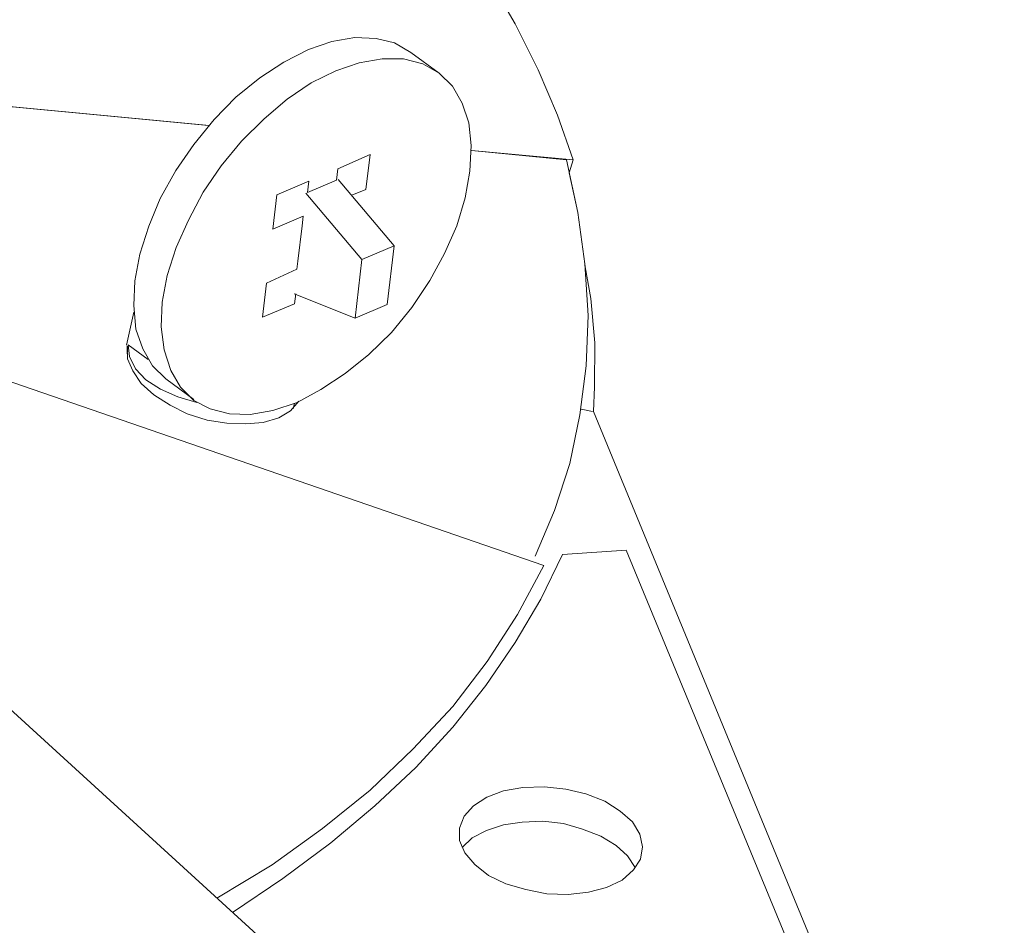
# Model space of a CAD drawing. Header units: millimetres. Extents: x -178 to 174, y -133 to 130.
# Tile 29 of 38: x 103 to 127, y -71 to -49. Entities that reach past the tile are written whole.
import ezdxf

# ---------------------------------------------------------------- set-up
doc = ezdxf.new("R2010")
doc.units = ezdxf.units.MM
doc.header["$MEASUREMENT"] = 0
doc.layers.add('Layer 1', color=7, linetype='Continuous')

msp = doc.modelspace()

# ---------------------------------------------------------------- linework, layer by layer
at = {"layer": 'Layer 1', "lineweight": 9}
msp.add_open_spline([(111.2219, -44.9305), (111.2219, -44.9305), (111.9044, -44.8496), (111.9044, -44.8496), (111.9044, -44.8496), (111.9044, -44.8496), (112.8092, -45.9266), (112.8092, -45.9266), (112.8092, -45.9266), (112.8092, -45.9266), (113.6138, -47.0118), (113.6138, -47.0118), (113.6138, -47.0118), (113.6138, -47.0118), (114.338, -48.1074), (114.338, -48.1074), (114.338, -48.1074), (114.338, -48.1074), (114.9817, -49.2134), (114.9817, -49.2134), (114.9817, -49.2134), (114.9817, -49.2134), (115.5276, -50.3079), (115.5276, -50.3079), (115.5276, -50.3079), (115.5276, -50.3079), (115.9952, -51.3933), (115.9952, -51.3933), (115.9952, -51.3933), (115.9952, -51.3933), (116.3652, -52.4673), (116.3652, -52.4673), (116.3652, -52.4673), (116.3652, -52.4673), (116.2714, -52.7735), (116.2714, -52.7735), (116.2714, -52.7735), (116.2714, -52.7735), (116.4753, -53.7289), (116.4753, -53.7289), (116.4753, -53.7289), (116.4753, -53.7289), (116.6486, -54.9582), (116.6486, -54.9582), (116.6486, -54.9582), (116.6486, -54.9582), (116.6526, -55.0253), (116.6526, -55.0253), (116.6526, -55.0253), (116.6526, -55.0253), (116.7895, -55.7874), (116.7895, -55.7874), (116.7895, -55.7874), (116.7895, -55.7874), (116.8834, -56.8489), (116.8834, -56.8489), (116.8834, -56.8489), (116.8834, -56.8489), (116.8795, -57.8989), (116.8795, -57.8989), (116.8795, -57.8989), (116.8795, -57.8989), (116.85, -58.4901), (116.85, -58.4901), (116.85, -58.4901), (116.85, -58.4901), (126.6847, -82.3554), (126.6847, -82.3554), (126.6847, -82.3554), (126.6847, -82.3554), (126.5886, -83.1767), (126.5886, -83.1767), (126.5886, -83.1767), (126.5886, -83.1767), (125.5445, -83.6248), (125.5445, -83.6248), (125.5445, -83.6248), (125.5445, -83.6248), (125.3012, -85.7082), (125.3012, -85.7082), (125.3012, -85.7082), (125.3012, -85.7082), (126.0741, -87.5762), (126.0741, -87.5762), (126.0741, -87.5762), (126.0741, -87.5762), (125.978, -88.3975), (125.978, -88.3975), (125.978, -88.3975), (125.978, -88.3975), (122.7016, -89.8034), (122.7016, -89.8034), (122.7016, -89.8034), (122.7016, -89.8034), (122.6931, -89.8764), (122.6931, -89.8764), (122.6931, -89.8764), (122.6931, -89.8764), (121.9216, -90.2025), (121.9216, -90.2025), (121.9216, -90.2025), (121.9216, -90.2025), (112.9394, -83.4322), (112.9394, -83.4322), (112.9394, -83.4322), (112.9394, -83.4322), (111.6574, -83.4322), (111.6574, -83.4322), (111.6574, -83.4322), (111.6574, -83.4322), (112.0906, -83.7603), (112.0906, -83.7603), (112.0906, -83.7603), (112.0906, -83.7603), (113.4525, -83.9791), (113.4525, -83.9791), (113.4525, -83.9791), (113.4525, -83.9791), (116.1843, -86.0429), (116.1843, -86.0429), (116.1843, -86.0429), (116.1843, -86.0429), (116.0882, -86.8641), (116.0882, -86.8641), (116.0882, -86.8641), (116.0882, -86.8641), (115.9899, -87.7049), (115.9899, -87.7049), (115.9899, -87.7049), (115.9899, -87.7049), (115.2809, -88.0045), (115.2809, -88.0045), (115.2809, -88.0045), (115.2809, -88.0045), (114.8585, -91.6161), (114.8585, -91.6161), (114.8585, -91.6161), (114.8585, -91.6161), (115.5317, -92.1309), (115.5317, -92.1309), (115.5317, -92.1309), (115.5317, -92.1309), (115.4356, -92.9522), (115.4356, -92.9522), (115.4356, -92.9522), (115.4356, -92.9522), (114.6641, -93.2782), (114.6641, -93.2782), (114.6641, -93.2782), (114.6641, -93.2782), (114.6077, -93.2518), (114.6077, -93.2518), (114.6077, -93.2518), (114.6077, -93.2518), (111.5412, -94.5581), (111.5412, -94.5581), (111.5412, -94.5581), (111.5412, -94.5581), (81.5217, -85.3625), (81.5217, -85.3625), (81.5217, -85.3625), (81.5217, -85.3625), (80.2069, -85.3829), (80.2069, -85.3829), (80.2069, -85.3829), (80.2069, -85.3829), (78.8244, -85.3401), (78.8244, -85.3401), (78.8244, -85.3401), (78.8244, -85.3401), (77.4158, -85.3226), (77.4158, -85.3226), (77.4158, -85.3226), (77.4158, -85.3226), (77.7822, -85.597), (77.7822, -85.597), (77.7822, -85.597), (77.7822, -85.597), (77.1724, -86.4154), (77.1724, -86.4154), (77.1724, -86.4154), (77.1724, -86.4154), (76.8088, -86.135), (76.8088, -86.135), (76.8088, -86.135), (76.8088, -86.135), (76.1055, -87.0637), (76.1055, -87.0637), (76.1055, -87.0637), (76.1055, -87.0637), (75.2271, -87.4565), (75.2271, -87.4565), (75.2271, -87.4565), (75.2271, -87.4565), (75.2249, -87.476), (75.2249, -87.476), (75.2249, -87.476), (75.2249, -87.476), (74.4533, -87.802), (74.4533, -87.802), (74.4533, -87.802), (74.4533, -87.802), (74.432, -87.7941), (74.432, -87.7941), (74.432, -87.7941), (74.432, -87.7941), (73.5599, -88.1534), (73.5599, -88.1534), (73.5599, -88.1534), (73.5599, -88.1534), (73.0866, -87.8089), (73.0866, -87.8089), (73.0866, -87.8089), (73.0866, -87.8089), (70.5384, -87.0094), (70.5384, -87.0094), (70.5384, -87.0094), (70.5384, -87.0094), (70.1239, -87.1965), (70.1239, -87.1965), (70.1239, -87.1965), (70.1239, -87.1965), (69.5616, -87.4281), (69.5616, -87.4281), (69.5616, -87.4281), (69.5616, -87.4281), (68.2066, -87.1507), (68.2066, -87.1507), (68.2066, -87.1507), (68.2066, -87.1507), (67.8593, -86.8933), (67.8593, -86.8933), (67.8593, -86.8933), (67.8593, -86.8933), (67.6499, -87.1648), (67.6499, -87.1648), (67.6499, -87.1648), (67.6499, -87.1648), (65.4267, -85.4975), (65.4267, -85.4975), (65.4267, -85.4975), (65.4267, -85.4975), (57.8484, -79.8035), (57.8484, -79.8035), (57.8484, -79.8035), (57.8484, -79.8035), (56.1847, -79.1045), (56.1847, -79.1045), (56.1847, -79.1045), (56.1847, -79.1045), (54.5107, -78.3339), (54.5107, -78.3339), (54.5107, -78.3339), (54.5107, -78.3339), (52.8977, -77.5506), (52.8977, -77.5506), (52.8977, -77.5506), (52.8977, -77.5506), (52.3146, -77.6211), (52.3146, -77.6211), (52.3146, -77.6211), (52.3146, -77.6211), (51.8774, -77.2925), (51.8774, -77.2925), (51.8774, -77.2925), (51.8774, -77.2925), (51.192, -76.7808), (51.192, -76.7808), (51.192, -76.7808), (51.192, -76.7808), (51.0168, -76.8549), (51.0168, -76.8549), (51.0168, -76.8549), (51.0168, -76.8549), (48.9779, -77.1714), (48.9779, -77.1714), (48.9779, -77.1714), (48.9779, -77.1714), (45.0792, -74.2378), (45.0792, -74.2378), (45.0792, -74.2378), (45.0792, -74.2378), (43.3242, -70.9404), (43.3242, -70.9404), (43.3242, -70.9404), (43.3242, -70.9404), (43.401, -70.2832), (43.401, -70.2832), (43.401, -70.2832), (43.401, -70.2832), (43.2529, -70.3146), (43.2529, -70.3146), (43.2529, -70.3146), (43.2529, -70.3146), (42.0935, -69.0918), (42.0935, -69.0918), (42.0935, -69.0918), (42.0935, -69.0918), (41.1461, -67.871), (41.1461, -67.871), (41.1461, -67.871), (41.1461, -67.871), (40.2988, -66.6422), (40.2988, -66.6422), (40.2988, -66.6422), (40.2988, -66.6422), (39.5516, -65.4051), (39.5516, -65.4051), (39.5516, -65.4051), (39.5516, -65.4051), (38.9216, -64.1818), (38.9216, -64.1818), (38.9216, -64.1818), (38.9216, -64.1818), (38.3929, -62.9513), (38.3929, -62.9513), (38.3929, -62.9513), (38.3929, -62.9513), (38.0321, -61.7991), (38.0321, -61.7991), (38.0321, -61.7991), (38.0321, -61.7991), (37.7703, -60.6379), (37.7703, -60.6379), (37.7703, -60.6379), (37.7703, -60.6379), (37.6073, -59.4891), (37.6073, -59.4891), (37.6073, -59.4891), (37.6073, -59.4891), (37.5203, -58.3689), (37.5203, -58.3689), (37.5203, -58.3689), (37.5203, -58.3689), (37.5411, -57.6068), (37.5411, -57.6068), (37.5411, -57.6068), (37.5411, -57.6068), (37.4749, -57.5708), (37.4749, -57.5708), (37.4749, -57.5708), (37.4749, -57.5708), (34.295, -54.4239), (34.295, -54.4239), (34.295, -54.4239), (34.295, -54.4239), (34.5061, -53.6359), (34.5061, -53.6359), (34.5061, -53.6359), (34.5061, -53.6359), (34.6104, -53.2521), (34.6104, -53.2521), (34.6104, -53.2521), (34.6104, -53.2521), (34.6745, -52.7042), (34.6745, -52.7042), (34.6745, -52.7042), (34.6745, -52.7042), (34.9166, -51.8215), (34.9166, -51.8215), (34.9166, -51.8215), (34.9166, -51.8215), (35.2173, -50.9441), (35.2173, -50.9441), (35.2173, -50.9441), (35.2173, -50.9441), (35.4424, -50.3758), (35.4424, -50.3758), (35.4424, -50.3758), (35.4424, -50.3758), (35.7528, -49.755), (35.7528, -49.755), (35.7528, -49.755), (35.7528, -49.755), (35.8635, -48.8115), (35.8635, -48.8115), (35.8635, -48.8115), (35.8635, -48.8115), (35.1891, -48.3046), (35.1891, -48.3046), (35.1891, -48.3046), (35.1891, -48.3046), (35.2376, -47.542), (35.2376, -47.542), (35.2376, -47.542), (35.2376, -47.542), (35.2398, -46.6852), (35.2398, -46.6852), (35.2398, -46.6852), (35.2398, -46.6852), (35.6012, -45.4589), (35.6012, -45.4589), (35.6012, -45.4589), (35.6012, -45.4589), (36.08, -44.2464), (36.08, -44.2464), (36.08, -44.2464), (36.08, -44.2464), (36.6566, -43.0453), (36.6566, -43.0453), (36.6566, -43.0453), (36.6566, -43.0453), (37.3527, -41.8383), (37.3527, -41.8383), (37.3527, -41.8383), (37.3527, -41.8383), (38.142, -40.6819), (38.142, -40.6819), (38.142, -40.6819), (38.142, -40.6819), (39.051, -39.5197), (39.051, -39.5197), (39.051, -39.5197), (39.051, -39.5197), (40.0532, -38.408), (40.0532, -38.408), (40.0532, -38.408), (40.0532, -38.408), (40.2098, -38.455), (40.2098, -38.455), (40.2098, -38.455), (40.2098, -38.455), (41.271, -37.5113), (41.271, -37.5113), (41.271, -37.5113), (41.271, -37.5113), (42.4313, -36.5763), (42.4313, -36.5763), (42.4313, -36.5763), (42.4313, -36.5763), (43.6872, -35.6722), (43.6872, -35.6722), (43.6872, -35.6722), (43.6872, -35.6722), (45.0167, -34.8164), (45.0167, -34.8164), (45.0167, -34.8164), (45.0167, -34.8164), (46.4417, -33.9916), (46.4417, -33.9916), (46.4417, -33.9916), (46.4417, -33.9916), (47.9427, -33.1955), (47.9427, -33.1955), (47.9427, -33.1955), (47.9427, -33.1955), (49.5002, -32.4259), (49.5002, -32.4259), (49.5002, -32.4259), (49.5002, -32.4259), (49.4996, -32.3773), (49.4996, -32.3773), (49.4996, -32.3773), (49.4996, -32.3773), (51.099, -31.7517), (51.099, -31.7517), (51.099, -31.7517), (51.099, -31.7517), (52.7525, -31.1721), (52.7525, -31.1721), (52.7525, -31.1721), (52.7525, -31.1721), (54.4601, -30.6384), (54.4601, -30.6384), (54.4601, -30.6384), (54.4601, -30.6384), (56.2217, -30.1507), (56.2217, -30.1507), (56.2217, -30.1507), (56.2217, -30.1507), (58.0375, -29.709), (58.0375, -29.709), (58.0375, -29.709), (58.0375, -29.709), (59.8901, -29.2914), (59.8901, -29.2914), (59.8901, -29.2914), (59.8901, -29.2914), (61.814, -28.9416), (61.814, -28.9416), (61.814, -28.9416), (61.814, -28.9416), (61.8486, -28.9808), (61.8486, -28.9808), (61.8486, -28.9808), (61.8486, -28.9808), (61.8518, -28.7875), (61.8518, -28.7875), (61.8518, -28.7875), (61.8518, -28.7875), (63.9817, -28.541), (63.9817, -28.541), (63.9817, -28.541), (63.9817, -28.541), (66.1611, -28.3797), (66.1611, -28.3797), (66.1611, -28.3797), (66.1611, -28.3797), (68.3577, -28.2402), (68.3577, -28.2402), (68.3577, -28.2402), (68.3577, -28.2402), (70.6038, -28.1858), (70.6038, -28.1858), (70.6038, -28.1858), (70.6038, -28.1858), (72.8431, -28.19), (72.8431, -28.19), (72.8431, -28.19), (72.8431, -28.19), (75.1169, -28.2379), (75.1169, -28.2379), (75.1169, -28.2379), (75.1169, -28.2379), (77.4035, -28.3468), (77.4035, -28.3468), (77.4035, -28.3468), (77.4035, -28.3468), (81.0082, -30.391), (81.0082, -30.391), (81.0082, -30.391), (81.0082, -30.391), (80.9771, -30.8263), (80.9771, -30.8263), (80.9771, -30.8263), (80.9771, -30.8263), (80.9786, -30.8263), (80.9786, -30.8263), (80.9786, -30.8263), (80.9786, -30.8263), (82.5556, -31.0702), (82.5556, -31.0702), (82.5556, -31.0702), (82.5556, -31.0702), (84.1498, -31.336), (84.1498, -31.336), (84.1498, -31.336), (84.1498, -31.336), (86.2214, -31.7567), (86.2214, -31.7567), (86.2214, -31.7567), (86.8952, -31.8906), (87.561, -32.0418), (88.2322, -32.1901), (88.2322, -32.1901), (88.2322, -32.1901), (89.7345, -32.564), (89.7345, -32.564), (89.7345, -32.564), (89.7345, -32.564), (91.2345, -32.9575), (91.2345, -32.9575), (91.2345, -32.9575), (91.2345, -32.9575), (91.2472, -33.0184), (91.2472, -33.0184), (91.2472, -33.0184), (91.2472, -33.0184), (93.1373, -33.6359), (93.1373, -33.6359), (93.1373, -33.6359), (93.1373, -33.6359), (94.9836, -34.288), (94.9836, -34.288), (94.9836, -34.288), (94.9836, -34.288), (96.7668, -34.9722), (96.7668, -34.9722), (96.7668, -34.9722), (96.7668, -34.9722), (98.5235, -35.7129), (98.5235, -35.7129), (98.5235, -35.7129), (98.5235, -35.7129), (100.1998, -36.4639), (100.1998, -36.4639), (100.1998, -36.4639), (100.1998, -36.4639), (101.8741, -37.2853), (101.8741, -37.2853), (101.8741, -37.2853), (101.8741, -37.2853), (102.4154, -37.1789), (102.4154, -37.1789), (102.4154, -37.1789), (102.4154, -37.1789), (102.8172, -37.4935), (102.8172, -37.4935), (102.8172, -37.4935), (102.8172, -37.4935), (102.8354, -37.4857), (102.8354, -37.4857), (102.8354, -37.4857), (102.8354, -37.4857), (103.4225, -37.9283), (103.4225, -37.9283), (103.4225, -37.9283), (103.4225, -37.9283), (103.6683, -37.821), (103.6683, -37.821), (103.6683, -37.821), (103.6683, -37.821), (105.8659, -37.5032), (105.8659, -37.5032), (105.8659, -37.5032), (105.8659, -37.5032), (109.6736, -40.3668), (109.6736, -40.3668), (109.6736, -40.3668), (109.6736, -40.3668), (111.3791, -43.5791), (111.3791, -43.5791), (111.3791, -43.5791), (111.3791, -43.5791), (111.2219, -44.9305), (111.2219, -44.9305)], degree=3, knots=[0, 0, 0, 0, 0.0064516, 0.0064516, 0.0064516, 0.0064516, 0.0129032, 0.0129032, 0.0129032, 0.0129032, 0.0193548, 0.0193548, 0.0193548, 0.0193548, 0.0258065, 0.0258065, 0.0258065, 0.0258065, 0.0322581, 0.0322581, 0.0322581, 0.0322581, 0.0387097, 0.0387097, 0.0387097, 0.0387097, 0.0451613, 0.0451613, 0.0451613, 0.0451613, 0.0516129, 0.0516129, 0.0516129, 0.0516129, 0.0580645, 0.0580645, 0.0580645, 0.0580645, 0.0645161, 0.0645161, 0.0645161, 0.0645161, 0.0709677, 0.0709677, 0.0709677, 0.0709677, 0.0774194, 0.0774194, 0.0774194, 0.0774194, 0.083871, 0.083871, 0.083871, 0.083871, 0.0903226, 0.0903226, 0.0903226, 0.0903226, 0.0967742, 0.0967742, 0.0967742, 0.0967742, 0.1032258, 0.1032258, 0.1032258, 0.1032258, 0.1096774, 0.1096774, 0.1096774, 0.1096774, 0.116129, 0.116129, 0.116129, 0.116129, 0.1225806, 0.1225806, 0.1225806, 0.1225806, 0.1290323, 0.1290323, 0.1290323, 0.1290323, 0.1354839, 0.1354839, 0.1354839, 0.1354839, 0.1419355, 0.1419355, 0.1419355, 0.1419355, 0.1483871, 0.1483871, 0.1483871, 0.1483871, 0.1548387, 0.1548387, 0.1548387, 0.1548387, 0.1612903, 0.1612903, 0.1612903, 0.1612903, 0.1677419, 0.1677419, 0.1677419, 0.1677419, 0.1741935, 0.1741935, 0.1741935, 0.1741935, 0.1806452, 0.1806452, 0.1806452, 0.1806452, 0.1870968, 0.1870968, 0.1870968, 0.1870968, 0.1935484, 0.1935484, 0.1935484, 0.1935484, 0.2, 0.2, 0.2, 0.2, 0.2064516, 0.2064516, 0.2064516, 0.2064516, 0.2129032, 0.2129032, 0.2129032, 0.2129032, 0.2193548, 0.2193548, 0.2193548, 0.2193548, 0.2258065, 0.2258065, 0.2258065, 0.2258065, 0.2322581, 0.2322581, 0.2322581, 0.2322581, 0.2387097, 0.2387097, 0.2387097, 0.2387097, 0.2451613, 0.2451613, 0.2451613, 0.2451613, 0.2516129, 0.2516129, 0.2516129, 0.2516129, 0.2580645, 0.2580645, 0.2580645, 0.2580645, 0.2645161, 0.2645161, 0.2645161, 0.2645161, 0.2709677, 0.2709677, 0.2709677, 0.2709677, 0.2774194, 0.2774194, 0.2774194, 0.2774194, 0.283871, 0.283871, 0.283871, 0.283871, 0.2903226, 0.2903226, 0.2903226, 0.2903226, 0.2967742, 0.2967742, 0.2967742, 0.2967742, 0.3032258, 0.3032258, 0.3032258, 0.3032258, 0.3096774, 0.3096774, 0.3096774, 0.3096774, 0.316129, 0.316129, 0.316129, 0.316129, 0.3225806, 0.3225806, 0.3225806, 0.3225806, 0.3290323, 0.3290323, 0.3290323, 0.3290323, 0.3354839, 0.3354839, 0.3354839, 0.3354839, 0.3419355, 0.3419355, 0.3419355, 0.3419355, 0.3483871, 0.3483871, 0.3483871, 0.3483871, 0.3548387, 0.3548387, 0.3548387, 0.3548387, 0.3612903, 0.3612903, 0.3612903, 0.3612903, 0.3677419, 0.3677419, 0.3677419, 0.3677419, 0.3741935, 0.3741935, 0.3741935, 0.3741935, 0.3806452, 0.3806452, 0.3806452, 0.3806452, 0.3870968, 0.3870968, 0.3870968, 0.3870968, 0.3935484, 0.3935484, 0.3935484, 0.3935484, 0.4, 0.4, 0.4, 0.4, 0.4064516, 0.4064516, 0.4064516, 0.4064516, 0.4129032, 0.4129032, 0.4129032, 0.4129032, 0.4193548, 0.4193548, 0.4193548, 0.4193548, 0.4258065, 0.4258065, 0.4258065, 0.4258065, 0.4322581, 0.4322581, 0.4322581, 0.4322581, 0.4387097, 0.4387097, 0.4387097, 0.4387097, 0.4451613, 0.4451613, 0.4451613, 0.4451613, 0.4516129, 0.4516129, 0.4516129, 0.4516129, 0.4580645, 0.4580645, 0.4580645, 0.4580645, 0.4645161, 0.4645161, 0.4645161, 0.4645161, 0.4709677, 0.4709677, 0.4709677, 0.4709677, 0.4774194, 0.4774194, 0.4774194, 0.4774194, 0.483871, 0.483871, 0.483871, 0.483871, 0.4903226, 0.4903226, 0.4903226, 0.4903226, 0.4967742, 0.4967742, 0.4967742, 0.4967742, 0.5032258, 0.5032258, 0.5032258, 0.5032258, 0.5096774, 0.5096774, 0.5096774, 0.5096774, 0.516129, 0.516129, 0.516129, 0.516129, 0.5225806, 0.5225806, 0.5225806, 0.5225806, 0.5290323, 0.5290323, 0.5290323, 0.5290323, 0.5354839, 0.5354839, 0.5354839, 0.5354839, 0.5419355, 0.5419355, 0.5419355, 0.5419355, 0.5483871, 0.5483871, 0.5483871, 0.5483871, 0.5548387, 0.5548387, 0.5548387, 0.5548387, 0.5612903, 0.5612903, 0.5612903, 0.5612903, 0.5677419, 0.5677419, 0.5677419, 0.5677419, 0.5741935, 0.5741935, 0.5741935, 0.5741935, 0.5806452, 0.5806452, 0.5806452, 0.5806452, 0.5870968, 0.5870968, 0.5870968, 0.5870968, 0.5935484, 0.5935484, 0.5935484, 0.5935484, 0.6, 0.6, 0.6, 0.6, 0.6064516, 0.6064516, 0.6064516, 0.6064516, 0.6129032, 0.6129032, 0.6129032, 0.6129032, 0.6193548, 0.6193548, 0.6193548, 0.6193548, 0.6258065, 0.6258065, 0.6258065, 0.6258065, 0.6322581, 0.6322581, 0.6322581, 0.6322581, 0.6387097, 0.6387097, 0.6387097, 0.6387097, 0.6451613, 0.6451613, 0.6451613, 0.6451613, 0.6516129, 0.6516129, 0.6516129, 0.6516129, 0.6580645, 0.6580645, 0.6580645, 0.6580645, 0.6645161, 0.6645161, 0.6645161, 0.6645161, 0.6709677, 0.6709677, 0.6709677, 0.6709677, 0.6774194, 0.6774194, 0.6774194, 0.6774194, 0.683871, 0.683871, 0.683871, 0.683871, 0.6903226, 0.6903226, 0.6903226, 0.6903226, 0.6967742, 0.6967742, 0.6967742, 0.6967742, 0.7032258, 0.7032258, 0.7032258, 0.7032258, 0.7096774, 0.7096774, 0.7096774, 0.7096774, 0.716129, 0.716129, 0.716129, 0.716129, 0.7225806, 0.7225806, 0.7225806, 0.7225806, 0.7290323, 0.7290323, 0.7290323, 0.7290323, 0.7354839, 0.7354839, 0.7354839, 0.7354839, 0.7419355, 0.7419355, 0.7419355, 0.7419355, 0.7483871, 0.7483871, 0.7483871, 0.7483871, 0.7548387, 0.7548387, 0.7548387, 0.7548387, 0.7612903, 0.7612903, 0.7612903, 0.7612903, 0.7677419, 0.7677419, 0.7677419, 0.7677419, 0.7741935, 0.7741935, 0.7741935, 0.7741935, 0.7806452, 0.7806452, 0.7806452, 0.7806452, 0.7870968, 0.7870968, 0.7870968, 0.7870968, 0.7935484, 0.7935484, 0.7935484, 0.7935484, 0.8, 0.8, 0.8, 0.8, 0.8064516, 0.8064516, 0.8064516, 0.8064516, 0.8129032, 0.8129032, 0.8129032, 0.8129032, 0.8193548, 0.8193548, 0.8193548, 0.8193548, 0.8258065, 0.8258065, 0.8258065, 0.8258065, 0.8322581, 0.8322581, 0.8322581, 0.8322581, 0.8387097, 0.8387097, 0.8387097, 0.8387097, 0.8451613, 0.8451613, 0.8451613, 0.8451613, 0.8516129, 0.8516129, 0.8516129, 0.8516129, 0.8580645, 0.8580645, 0.8580645, 0.8580645, 0.8645161, 0.8645161, 0.8645161, 0.8645161, 0.8709677, 0.8709677, 0.8709677, 0.8709677, 0.8774194, 0.8774194, 0.8774194, 0.8774194, 0.883871, 0.883871, 0.883871, 0.883871, 0.8903226, 0.8903226, 0.8903226, 0.8903226, 0.8967742, 0.8967742, 0.8967742, 0.8967742, 0.9032258, 0.9032258, 0.9032258, 0.9032258, 0.9096774, 0.9096774, 0.9096774, 0.9096774, 0.916129, 0.916129, 0.916129, 0.916129, 0.9225806, 0.9225806, 0.9225806, 0.9225806, 0.9290323, 0.9290323, 0.9290323, 0.9290323, 0.9354839, 0.9354839, 0.9354839, 0.9354839, 0.9419355, 0.9419355, 0.9419355, 0.9419355, 0.9483871, 0.9483871, 0.9483871, 0.9483871, 0.9548387, 0.9548387, 0.9548387, 0.9548387, 0.9612903, 0.9612903, 0.9612903, 0.9612903, 0.9677419, 0.9677419, 0.9677419, 0.9677419, 0.9741935, 0.9741935, 0.9741935, 0.9741935, 0.9806452, 0.9806452, 0.9806452, 0.9806452, 0.9870968, 0.9870968, 0.9870968, 0.9870968, 1, 1, 1, 1], dxfattribs=at)
at = {"layer": 'Layer 1', "color": 5, "lineweight": 9}
for points, knots in [([(116.2714, -52.7735), (116.2714, -52.7735), (116.3652, -52.4673), (116.3652, -52.4673), (116.3652, -52.4673), (116.3652, -52.4673), (115.9952, -51.3933), (115.9952, -51.3933), (115.9952, -51.3933), (115.9952, -51.3933), (115.5276, -50.3079), (115.5276, -50.3079), (115.5276, -50.3079), (115.5276, -50.3079), (114.9817, -49.2134), (114.9817, -49.2134), (114.9817, -49.2134), (114.9817, -49.2134), (114.338, -48.1074), (114.338, -48.1074), (114.338, -48.1074), (114.338, -48.1074), (113.6138, -47.0118), (113.6138, -47.0118), (113.6138, -47.0118), (113.6138, -47.0118), (112.8092, -45.9266), (112.8092, -45.9266), (112.8092, -45.9266), (112.8092, -45.9266), (111.9044, -44.8496), (111.9044, -44.8496), (111.9044, -44.8496), (111.9044, -44.8496), (109.2111, -45.1688), (109.2111, -45.1688)], [0, 0, 0, 0, 0.1, 0.1, 0.1, 0.1, 0.2, 0.2, 0.2, 0.2, 0.3, 0.3, 0.3, 0.3, 0.4, 0.4, 0.4, 0.4, 0.5, 0.5, 0.5, 0.5, 0.6, 0.6, 0.6, 0.6, 0.7, 0.7, 0.7, 0.7, 0.8, 0.8, 0.8, 0.8, 1, 1, 1, 1]), ([(106.6145, -57.7092), (106.6145, -57.7092), (106.2946, -57.3943), (106.2946, -57.3943), (106.2946, -57.3943), (106.2946, -57.3943), (106.0643, -56.9907), (106.0643, -56.9907), (106.0643, -56.9907), (106.0643, -56.9907), (105.9018, -56.5159), (105.9018, -56.5159), (105.9018, -56.5159), (105.9018, -56.5159), (105.8485, -55.9547), (105.8485, -55.9547), (105.8485, -55.9547), (105.8485, -55.9547), (105.878, -55.3635), (105.878, -55.3635), (105.878, -55.3635), (105.878, -55.3635), (105.9926, -54.7228), (105.9926, -54.7228), (105.9926, -54.7228), (105.9926, -54.7228), (106.2095, -54.0544), (106.2095, -54.0544), (106.2095, -54.0544), (106.2095, -54.0544), (106.4851, -53.3929), (106.4851, -53.3929), (106.4851, -53.3929), (106.4851, -53.3929), (106.8607, -52.7233), (106.8607, -52.7233), (106.8607, -52.7233), (106.8607, -52.7233), (107.2904, -52.0996), (107.2904, -52.0996), (107.2904, -52.0996), (107.2904, -52.0996), (107.7766, -51.5024), (107.7766, -51.5024), (107.7766, -51.5024), (107.7766, -51.5024), (108.2949, -50.9684), (108.2949, -50.9684), (108.2949, -50.9684), (108.2949, -50.9684), (108.865, -50.4999), (108.865, -50.4999), (108.865, -50.4999), (108.865, -50.4999), (109.4433, -50.1315), (109.4433, -50.1315), (109.4433, -50.1315), (109.4433, -50.1315), (110.0342, -49.824), (110.0342, -49.824), (110.0342, -49.824), (110.0342, -49.824), (110.5919, -49.6315), (110.5919, -49.6315), (110.5919, -49.6315), (110.5919, -49.6315), (111.1382, -49.5368), (111.1382, -49.5368), (111.1382, -49.5368), (111.1382, -49.5368), (111.6511, -49.5572), (111.6511, -49.5572), (111.6511, -49.5572), (111.6511, -49.5572), (112.094, -49.6685), (112.094, -49.6685), (112.094, -49.6685), (112.094, -49.6685), (112.4841, -49.8925), (112.4841, -49.8925)], [0, 0, 0, 0, 0.047619, 0.047619, 0.047619, 0.047619, 0.0952381, 0.0952381, 0.0952381, 0.0952381, 0.1428571, 0.1428571, 0.1428571, 0.1428571, 0.1904762, 0.1904762, 0.1904762, 0.1904762, 0.2380952, 0.2380952, 0.2380952, 0.2380952, 0.2857143, 0.2857143, 0.2857143, 0.2857143, 0.3333333, 0.3333333, 0.3333333, 0.3333333, 0.3809524, 0.3809524, 0.3809524, 0.3809524, 0.4285714, 0.4285714, 0.4285714, 0.4285714, 0.4761905, 0.4761905, 0.4761905, 0.4761905, 0.5238095, 0.5238095, 0.5238095, 0.5238095, 0.5714286, 0.5714286, 0.5714286, 0.5714286, 0.6190476, 0.6190476, 0.6190476, 0.6190476, 0.6666667, 0.6666667, 0.6666667, 0.6666667, 0.7142857, 0.7142857, 0.7142857, 0.7142857, 0.7619048, 0.7619048, 0.7619048, 0.7619048, 0.8095238, 0.8095238, 0.8095238, 0.8095238, 0.8571429, 0.8571429, 0.8571429, 0.8571429, 0.9047619, 0.9047619, 0.9047619, 0.9047619, 1, 1, 1, 1]), ([(109.7593, -58.2753), (109.7593, -58.2753), (110.3308, -57.9655), (110.3308, -57.9655), (110.3308, -57.9655), (110.3308, -57.9655), (110.9113, -57.5775), (110.9113, -57.5775), (110.9113, -57.5775), (110.9113, -57.5775), (111.4791, -57.1286), (111.4791, -57.1286), (111.4791, -57.1286), (111.4791, -57.1286), (112.017, -56.5968), (112.017, -56.5968), (112.017, -56.5968), (112.017, -56.5968), (112.5032, -55.9996), (112.5032, -55.9996), (112.5032, -55.9996), (112.5032, -55.9996), (112.9352, -55.3564), (112.9352, -55.3564), (112.9352, -55.3564), (112.9352, -55.3564), (113.2889, -54.704), (113.2889, -54.704), (113.2889, -54.704), (113.2889, -54.704), (113.5841, -54.0448), (113.5841, -54.0448), (113.5841, -54.0448), (113.5841, -54.0448), (113.7814, -53.3742), (113.7814, -53.3742), (113.7814, -53.3742), (113.7814, -53.3742), (113.896, -52.7335), (113.896, -52.7335), (113.896, -52.7335), (113.896, -52.7335), (113.9278, -52.1227), (113.9278, -52.1227), (113.9278, -52.1227), (113.9278, -52.1227), (113.8722, -51.5811), (113.8722, -51.5811), (113.8722, -51.5811), (113.8722, -51.5811), (113.7098, -51.1062), (113.7098, -51.1062), (113.7098, -51.1062), (113.7098, -51.1062), (113.4795, -50.7026), (113.4795, -50.7026), (113.4795, -50.7026), (113.4795, -50.7026), (113.1595, -50.3877), (113.1595, -50.3877), (113.1595, -50.3877), (113.1595, -50.3877), (112.7695, -50.1637), (112.7695, -50.1637), (112.7695, -50.1637), (112.7695, -50.1637), (112.307, -50.0502), (112.307, -50.0502), (112.307, -50.0502), (112.307, -50.0502), (111.7918, -50.0494), (111.7918, -50.0494), (111.7918, -50.0494), (111.7918, -50.0494), (111.2456, -50.144), (111.2456, -50.144), (111.2456, -50.144), (111.2456, -50.144), (110.6879, -50.3365), (110.6879, -50.3365), (110.6879, -50.3365), (110.6879, -50.3365), (110.0992, -50.6244), (110.0992, -50.6244), (110.0992, -50.6244), (110.0992, -50.6244), (109.5186, -51.0124), (109.5186, -51.0124), (109.5186, -51.0124), (109.5186, -51.0124), (108.9681, -51.4832), (108.9681, -51.4832), (108.9681, -51.4832), (108.9681, -51.4832), (108.4302, -52.0149), (108.4302, -52.0149), (108.4302, -52.0149), (108.4302, -52.0149), (107.9441, -52.6121), (107.9441, -52.6121), (107.9441, -52.6121), (107.9441, -52.6121), (107.5144, -53.2358), (107.5144, -53.2358), (107.5144, -53.2358), (107.5144, -53.2358), (107.1583, -53.9077), (107.1583, -53.9077), (107.1583, -53.9077), (107.1583, -53.9077), (106.8631, -54.5669), (106.8631, -54.5669), (106.8631, -54.5669), (106.8631, -54.5669), (106.6462, -55.2353), (106.6462, -55.2353), (106.6462, -55.2353), (106.6462, -55.2353), (106.5316, -55.876), (106.5316, -55.876), (106.5316, -55.876), (106.5316, -55.876), (106.5021, -56.4672), (106.5021, -56.4672), (106.5021, -56.4672), (106.5021, -56.4672), (106.5772, -57.0111), (106.5772, -57.0111), (106.5772, -57.0111), (106.5772, -57.0111), (106.7375, -57.5055), (106.7375, -57.5055), (106.7375, -57.5055), (106.7375, -57.5055), (106.9678, -57.9091), (106.9678, -57.9091), (106.9678, -57.9091), (106.9678, -57.9091), (107.2877, -58.224), (107.2877, -58.224), (107.2877, -58.224), (107.2877, -58.224), (107.68, -58.4285), (107.68, -58.4285), (107.68, -58.4285), (107.68, -58.4285), (108.1424, -58.542), (108.1424, -58.542), (108.1424, -58.542), (108.1424, -58.542), (108.6359, -58.5601), (108.6359, -58.5601), (108.6359, -58.5601), (108.6359, -58.5601), (109.1821, -58.4654), (109.1821, -58.4654), (109.1821, -58.4654), (109.1821, -58.4654), (109.7593, -58.2753), (109.7593, -58.2753)], [0, 0, 0, 0, 0.0243902, 0.0243902, 0.0243902, 0.0243902, 0.0487805, 0.0487805, 0.0487805, 0.0487805, 0.0731707, 0.0731707, 0.0731707, 0.0731707, 0.097561, 0.097561, 0.097561, 0.097561, 0.1219512, 0.1219512, 0.1219512, 0.1219512, 0.1463415, 0.1463415, 0.1463415, 0.1463415, 0.1707317, 0.1707317, 0.1707317, 0.1707317, 0.195122, 0.195122, 0.195122, 0.195122, 0.2195122, 0.2195122, 0.2195122, 0.2195122, 0.2439024, 0.2439024, 0.2439024, 0.2439024, 0.2682927, 0.2682927, 0.2682927, 0.2682927, 0.2926829, 0.2926829, 0.2926829, 0.2926829, 0.3170732, 0.3170732, 0.3170732, 0.3170732, 0.3414634, 0.3414634, 0.3414634, 0.3414634, 0.3658537, 0.3658537, 0.3658537, 0.3658537, 0.3902439, 0.3902439, 0.3902439, 0.3902439, 0.4146341, 0.4146341, 0.4146341, 0.4146341, 0.4390244, 0.4390244, 0.4390244, 0.4390244, 0.4634146, 0.4634146, 0.4634146, 0.4634146, 0.4878049, 0.4878049, 0.4878049, 0.4878049, 0.5121951, 0.5121951, 0.5121951, 0.5121951, 0.5365854, 0.5365854, 0.5365854, 0.5365854, 0.5609756, 0.5609756, 0.5609756, 0.5609756, 0.5853659, 0.5853659, 0.5853659, 0.5853659, 0.6097561, 0.6097561, 0.6097561, 0.6097561, 0.6341463, 0.6341463, 0.6341463, 0.6341463, 0.6585366, 0.6585366, 0.6585366, 0.6585366, 0.6829268, 0.6829268, 0.6829268, 0.6829268, 0.7073171, 0.7073171, 0.7073171, 0.7073171, 0.7317073, 0.7317073, 0.7317073, 0.7317073, 0.7560976, 0.7560976, 0.7560976, 0.7560976, 0.7804878, 0.7804878, 0.7804878, 0.7804878, 0.804878, 0.804878, 0.804878, 0.804878, 0.8292683, 0.8292683, 0.8292683, 0.8292683, 0.8536585, 0.8536585, 0.8536585, 0.8536585, 0.8780488, 0.8780488, 0.8780488, 0.8780488, 0.902439, 0.902439, 0.902439, 0.902439, 0.9268293, 0.9268293, 0.9268293, 0.9268293, 0.9512195, 0.9512195, 0.9512195, 0.9512195, 1, 1, 1, 1]), ([(111.5047, -52.3348), (111.5047, -52.3348), (111.5047, -52.3348), (111.5047, -52.3348), (111.5047, -52.3348), (111.5047, -52.3348), (111.5047, -52.3348), (111.5047, -52.3348), (111.5047, -52.3348), (111.5047, -52.3348), (110.7309, -52.6804), (110.7309, -52.6804), (110.7309, -52.6804), (110.7309, -52.6804), (110.7309, -52.6804), (110.7309, -52.6804)], [0, 0, 0, 0, 0.2, 0.2, 0.2, 0.2, 0.4, 0.4, 0.4, 0.4, 0.6, 0.6, 0.6, 0.6, 1, 1, 1, 1]), ([(110.7309, -52.6804), (110.7309, -52.6804), (111.5047, -52.3348), (111.5047, -52.3348), (111.5047, -52.3348), (111.5047, -52.3348), (111.4063, -53.1757), (111.4063, -53.1757)], [0, 0, 0, 0, 0.3333333, 0.3333333, 0.3333333, 0.3333333, 1, 1, 1, 1]), ([(115.4538, -61.9541), (115.4538, -61.9541), (115.9188, -60.8589), (115.9188, -60.8589), (115.9188, -60.8589), (115.9188, -60.8589), (116.2884, -59.7327), (116.2884, -59.7327), (116.2884, -59.7327), (116.2884, -59.7327), (116.5234, -58.5709), (116.5234, -58.5709), (116.5234, -58.5709), (116.5234, -58.5709), (116.6802, -57.4), (116.6802, -57.4), (116.6802, -57.4), (116.6802, -57.4), (116.7219, -56.1957), (116.7219, -56.1957), (116.7219, -56.1957), (116.7219, -56.1957), (116.6486, -54.9582), (116.6486, -54.9582), (116.6486, -54.9582), (116.6486, -54.9582), (116.4753, -53.7289), (116.4753, -53.7289), (116.4753, -53.7289), (116.4753, -53.7289), (116.2064, -52.4685), (116.2064, -52.4685)], [0, 0, 0, 0, 0.1111111, 0.1111111, 0.1111111, 0.1111111, 0.2222222, 0.2222222, 0.2222222, 0.2222222, 0.3333333, 0.3333333, 0.3333333, 0.3333333, 0.4444444, 0.4444444, 0.4444444, 0.4444444, 0.5555556, 0.5555556, 0.5555556, 0.5555556, 0.6666667, 0.6666667, 0.6666667, 0.6666667, 0.7777778, 0.7777778, 0.7777778, 0.7777778, 1, 1, 1, 1]), ([(110.7309, -52.6804), (110.7309, -52.6804), (110.7309, -52.6804), (110.7309, -52.6804), (110.7309, -52.6804), (110.7309, -52.6804), (110.6989, -52.9542), (110.6989, -52.9542)], [0, 0, 0, 0, 0.3333333, 0.3333333, 0.3333333, 0.3333333, 1, 1, 1, 1]), ([(109.2706, -53.3025), (109.2706, -53.3025), (110.0421, -52.9764), (110.0421, -52.9764), (110.0421, -52.9764), (110.0421, -52.9764), (110.0421, -52.9764), (110.0421, -52.9764), (110.0421, -52.9764), (110.0421, -52.9764), (110.0421, -52.9764), (110.0421, -52.9764)], [0, 0, 0, 0, 0.25, 0.25, 0.25, 0.25, 0.5, 0.5, 0.5, 0.5, 1, 1, 1, 1]), ([(109.2706, -53.3025), (109.2706, -53.3025), (110.0421, -52.9764), (110.0421, -52.9764), (110.0421, -52.9764), (110.0421, -52.9764), (110.0101, -53.2502), (110.0101, -53.2502)], [0, 0, 0, 0, 0.3333333, 0.3333333, 0.3333333, 0.3333333, 1, 1, 1, 1]), ([(109.2706, -53.3025), (109.2706, -53.3025), (109.2706, -53.3025), (109.2706, -53.3025), (109.2706, -53.3025), (109.2706, -53.3025), (109.1746, -54.1237), (109.1746, -54.1237)], [0, 0, 0, 0, 0.3333333, 0.3333333, 0.3333333, 0.3333333, 1, 1, 1, 1]), ([(109.9687, -53.2652), (109.9687, -53.2652), (111.3097, -54.8491), (111.3097, -54.8491), (111.3097, -54.8491), (111.3097, -54.8491), (112.0812, -54.5231), (112.0812, -54.5231), (112.0812, -54.5231), (112.0812, -54.5231), (111.9165, -55.931), (111.9165, -55.931)], [0, 0, 0, 0, 0.25, 0.25, 0.25, 0.25, 0.5, 0.5, 0.5, 0.5, 1, 1, 1, 1]), ([(115.6656, -62.1771), (115.6656, -62.1771), (90.4962, -53.5049), (90.4962, -53.5049), (90.4962, -53.5049), (90.4962, -53.5049), (90.1779, -54.0227), (90.1779, -54.0227)], [0, 0, 0, 0, 0.3333333, 0.3333333, 0.3333333, 0.3333333, 1, 1, 1, 1]), ([(109.1746, -54.1237), (109.1746, -54.1237), (109.1746, -54.1237), (109.1746, -54.1237), (109.1746, -54.1237), (109.1746, -54.1237), (109.9047, -53.8127), (109.9047, -53.8127)], [0, 0, 0, 0, 0.3333333, 0.3333333, 0.3333333, 0.3333333, 1, 1, 1, 1]), ([(109.756, -55.0837), (109.756, -55.0837), (109.0236, -55.4142), (109.0236, -55.4142), (109.0236, -55.4142), (109.0236, -55.4142), (108.9276, -56.2355), (108.9276, -56.2355)], [0, 0, 0, 0, 0.3333333, 0.3333333, 0.3333333, 0.3333333, 1, 1, 1, 1]), ([(123.2496, -84.6097), (123.2496, -84.6097), (126.5886, -83.1767), (126.5886, -83.1767), (126.5886, -83.1767), (126.5886, -83.1767), (126.6847, -82.3554), (126.6847, -82.3554), (126.6847, -82.3554), (126.6847, -82.3554), (116.85, -58.4901), (116.85, -58.4901), (116.85, -58.4901), (116.85, -58.4901), (116.8795, -57.8989), (116.8795, -57.8989), (116.8795, -57.8989), (116.8795, -57.8989), (116.8834, -56.8489), (116.8834, -56.8489), (116.8834, -56.8489), (116.8834, -56.8489), (116.7895, -55.7874), (116.7895, -55.7874), (116.7895, -55.7874), (116.7895, -55.7874), (116.6526, -55.0253), (116.6526, -55.0253)], [0, 0, 0, 0, 0.125, 0.125, 0.125, 0.125, 0.25, 0.25, 0.25, 0.25, 0.375, 0.375, 0.375, 0.375, 0.5, 0.5, 0.5, 0.5, 0.625, 0.625, 0.625, 0.625, 0.75, 0.75, 0.75, 0.75, 1, 1, 1, 1]), ([(108.9276, -56.2355), (108.9276, -56.2355), (108.9276, -56.2355), (108.9276, -56.2355), (108.9276, -56.2355), (108.9276, -56.2355), (109.0236, -55.4142), (109.0236, -55.4142), (109.0236, -55.4142), (109.0236, -55.4142), (109.0236, -55.4142), (109.0236, -55.4142)], [0, 0, 0, 0, 0.25, 0.25, 0.25, 0.25, 0.5, 0.5, 0.5, 0.5, 1, 1, 1, 1]), ([(108.9276, -56.2355), (108.9276, -56.2355), (109.6991, -55.9095), (109.6991, -55.9095), (109.6991, -55.9095), (109.6991, -55.9095), (109.7265, -55.6749), (109.7265, -55.6749)], [0, 0, 0, 0, 0.3333333, 0.3333333, 0.3333333, 0.3333333, 1, 1, 1, 1]), ([(111.9165, -55.931), (111.9165, -55.931), (111.145, -56.257), (111.145, -56.257), (111.145, -56.257), (111.145, -56.257), (109.6874, -55.6703), (109.6874, -55.6703)], [0, 0, 0, 0, 0.3333333, 0.3333333, 0.3333333, 0.3333333, 1, 1, 1, 1]), ([(105.694, -57.106), (105.694, -57.106), (105.7192, -56.8909), (105.7192, -56.8909), (105.7192, -56.8909), (105.7192, -56.8909), (106.1933, -57.2437), (106.1933, -57.2437)], [0, 0, 0, 0, 0.3333333, 0.3333333, 0.3333333, 0.3333333, 1, 1, 1, 1]), ([(109.803, -58.2407), (109.803, -58.2407), (109.5973, -58.4743), (109.5973, -58.4743), (109.5973, -58.4743), (109.5973, -58.4743), (109.3202, -58.6402), (109.3202, -58.6402), (109.3202, -58.6402), (109.3202, -58.6402), (108.95, -58.7554), (108.95, -58.7554), (108.95, -58.7554), (108.95, -58.7554), (108.5302, -58.7856), (108.5302, -58.7856), (108.5302, -58.7856), (108.5302, -58.7856), (108.0759, -58.7721), (108.0759, -58.7721), (108.0759, -58.7721), (108.0759, -58.7721), (107.6089, -58.6976), (107.6089, -58.6976), (107.6089, -58.6976), (107.6089, -58.6976), (107.1315, -58.5427), (107.1315, -58.5427), (107.1315, -58.5427), (107.1315, -58.5427), (106.7196, -58.336), (106.7196, -58.336), (106.7196, -58.336), (106.7196, -58.336), (106.3319, -58.0924), (106.3319, -58.0924), (106.3319, -58.0924), (106.3319, -58.0924), (106.0269, -57.8189), (106.0269, -57.8189), (106.0269, -57.8189), (106.0269, -57.8189), (105.8243, -57.5177), (105.8243, -57.5177), (105.8243, -57.5177), (105.8243, -57.5177), (105.6999, -57.2256), (105.6999, -57.2256), (105.6999, -57.2256), (105.6999, -57.2256), (105.695, -56.9277), (105.695, -56.9277)], [0, 0, 0, 0, 0.0714286, 0.0714286, 0.0714286, 0.0714286, 0.1428571, 0.1428571, 0.1428571, 0.1428571, 0.2142857, 0.2142857, 0.2142857, 0.2142857, 0.2857143, 0.2857143, 0.2857143, 0.2857143, 0.3571429, 0.3571429, 0.3571429, 0.3571429, 0.4285714, 0.4285714, 0.4285714, 0.4285714, 0.5, 0.5, 0.5, 0.5, 0.5714286, 0.5714286, 0.5714286, 0.5714286, 0.6428571, 0.6428571, 0.6428571, 0.6428571, 0.7142857, 0.7142857, 0.7142857, 0.7142857, 0.7857143, 0.7857143, 0.7857143, 0.7857143, 0.8571429, 0.8571429, 0.8571429, 0.8571429, 1, 1, 1, 1]), ([(105.7192, -56.8909), (105.7192, -56.8909), (105.7458, -57.1715), (105.7458, -57.1715), (105.7458, -57.1715), (105.7458, -57.1715), (105.8898, -57.4659), (105.8898, -57.4659), (105.8898, -57.4659), (105.8898, -57.4659), (106.1361, -57.7326), (106.1361, -57.7326), (106.1361, -57.7326), (106.1361, -57.7326), (106.487, -57.952), (106.487, -57.952), (106.487, -57.952), (106.487, -57.952), (106.9012, -58.1392), (106.9012, -58.1392), (106.9012, -58.1392), (106.9012, -58.1392), (107.3613, -58.2723), (107.3613, -58.2723)], [0, 0, 0, 0, 0.1428571, 0.1428571, 0.1428571, 0.1428571, 0.2857143, 0.2857143, 0.2857143, 0.2857143, 0.4285714, 0.4285714, 0.4285714, 0.4285714, 0.5714286, 0.5714286, 0.5714286, 0.5714286, 0.7142857, 0.7142857, 0.7142857, 0.7142857, 1, 1, 1, 1]), ([(108.1224, -71.4234), (108.1224, -71.4234), (108.8939, -71.0974), (108.8939, -71.0974), (108.8939, -71.0974), (108.8939, -71.0974), (96.1255, -59.4357), (96.1255, -59.4357)], [0, 0, 0, 0, 0.3333333, 0.3333333, 0.3333333, 0.3333333, 1, 1, 1, 1]), ([(116.1128, -61.9122), (116.1128, -61.9122), (115.5913, -62.9811), (115.5913, -62.9811), (115.5913, -62.9811), (115.5913, -62.9811), (114.9744, -64.0189), (114.9744, -64.0189), (114.9744, -64.0189), (114.9744, -64.0189), (114.2793, -65.0475), (114.2793, -65.0475), (114.2793, -65.0475), (114.2793, -65.0475), (113.4887, -66.0453), (113.4887, -66.0453), (113.4887, -66.0453), (113.4887, -66.0453), (112.6026, -67.0119), (112.6026, -67.0119), (112.6026, -67.0119), (112.6026, -67.0119), (111.6233, -67.9281), (111.6233, -67.9281), (111.6233, -67.9281), (111.6233, -67.9281), (110.5681, -68.8156), (110.5681, -68.8156), (110.5681, -68.8156), (110.5681, -68.8156), (109.4174, -69.672), (109.4174, -69.672), (109.4174, -69.672), (109.4174, -69.672), (108.2126, -70.4825), (108.2126, -70.4825)], [0, 0, 0, 0, 0.1, 0.1, 0.1, 0.1, 0.2, 0.2, 0.2, 0.2, 0.3, 0.3, 0.3, 0.3, 0.4, 0.4, 0.4, 0.4, 0.5, 0.5, 0.5, 0.5, 0.6, 0.6, 0.6, 0.6, 0.7, 0.7, 0.7, 0.7, 0.8, 0.8, 0.8, 0.8, 1, 1, 1, 1]), ([(122.5765, -84.0948), (122.5765, -84.0948), (125.8281, -82.7309), (125.8281, -82.7309), (125.8281, -82.7309), (125.8281, -82.7309), (125.9264, -81.8901), (125.9264, -81.8901), (125.9264, -81.8901), (125.9264, -81.8901), (117.6309, -61.8123), (117.6309, -61.8123), (117.6309, -61.8123), (117.6309, -61.8123), (116.1128, -61.9122), (116.1128, -61.9122)], [0, 0, 0, 0, 0.2, 0.2, 0.2, 0.2, 0.4, 0.4, 0.4, 0.4, 0.6, 0.6, 0.6, 0.6, 1, 1, 1, 1]), ([(107.8363, -70.1412), (107.8363, -70.1412), (109.1584, -69.3444), (109.1584, -69.3444), (109.1584, -69.3444), (109.1584, -69.3444), (110.3701, -68.4753), (110.3701, -68.4753), (110.3701, -68.4753), (110.3701, -68.4753), (111.508, -67.5578), (111.508, -67.5578), (111.508, -67.5578), (111.508, -67.5578), (112.5356, -66.568), (112.5356, -66.568), (112.5356, -66.568), (112.5356, -66.568), (113.4872, -65.5495), (113.4872, -65.5495), (113.4872, -65.5495), (113.4872, -65.5495), (114.3065, -64.4759), (114.3065, -64.4759), (114.3065, -64.4759), (114.3065, -64.4759), (115.0326, -63.3518), (115.0326, -63.3518), (115.0326, -63.3518), (115.0326, -63.3518), (115.6656, -62.1771), (115.6656, -62.1771)], [0, 0, 0, 0, 0.1111111, 0.1111111, 0.1111111, 0.1111111, 0.2222222, 0.2222222, 0.2222222, 0.2222222, 0.3333333, 0.3333333, 0.3333333, 0.3333333, 0.4444444, 0.4444444, 0.4444444, 0.4444444, 0.5555556, 0.5555556, 0.5555556, 0.5555556, 0.6666667, 0.6666667, 0.6666667, 0.6666667, 0.7777778, 0.7777778, 0.7777778, 0.7777778, 1, 1, 1, 1]), ([(117.4948, -68.0599), (117.4948, -68.0599), (117.7825, -68.3115), (117.7825, -68.3115), (117.7825, -68.3115), (117.7825, -68.3115), (117.9655, -68.6105), (117.9655, -68.6105), (117.9655, -68.6105), (117.9655, -68.6105), (118.029, -68.9152), (118.029, -68.9152), (118.029, -68.9152), (118.029, -68.9152), (117.9751, -69.2062), (117.9751, -69.2062), (117.9751, -69.2062), (117.9751, -69.2062), (117.8063, -69.4639), (117.8063, -69.4639), (117.8063, -69.4639), (117.8063, -69.4639), (117.5396, -69.7102), (117.5396, -69.7102), (117.5396, -69.7102), (117.5396, -69.7102), (117.1624, -69.8842), (117.1624, -69.8842), (117.1624, -69.8842), (117.1624, -69.8842), (116.7335, -69.9926), (116.7335, -69.9926), (116.7335, -69.9926), (116.7335, -69.9926), (116.2505, -70.055), (116.2505, -70.055), (116.2505, -70.055), (116.2505, -70.055), (115.7375, -70.0347), (115.7375, -70.0347), (115.7375, -70.0347), (115.7375, -70.0347), (115.2337, -69.9361), (115.2337, -69.9361), (115.2337, -69.9361), (115.2337, -69.9361), (114.7541, -69.8007), (114.7541, -69.8007), (114.7541, -69.8007), (114.7541, -69.8007), (114.3422, -69.594), (114.3422, -69.594), (114.3422, -69.594), (114.3422, -69.594), (114.0153, -69.3377), (114.0153, -69.3377), (114.0153, -69.3377), (114.0153, -69.3377), (113.7713, -69.0515), (113.7713, -69.0515), (113.7713, -69.0515), (113.7713, -69.0515), (113.6469, -68.7594), (113.6469, -68.7594), (113.6469, -68.7594), (113.6469, -68.7594), (113.6421, -68.4616), (113.6421, -68.4616), (113.6421, -68.4616), (113.6421, -68.4616), (113.7547, -68.1774), (113.7547, -68.1774), (113.7547, -68.1774), (113.7547, -68.1774), (113.9822, -67.9265), (113.9822, -67.9265), (113.9822, -67.9265), (113.9822, -67.9265), (114.3029, -67.7262), (114.3029, -67.7262), (114.3029, -67.7262), (114.3029, -67.7262), (114.6973, -67.5741), (114.6973, -67.5741), (114.6973, -67.5741), (114.6973, -67.5741), (115.1631, -67.4898), (115.1631, -67.4898), (115.1631, -67.4898), (115.1631, -67.4898), (115.6806, -67.4711), (115.6806, -67.4711), (115.6806, -67.4711), (115.6806, -67.4711), (116.189, -67.5305), (116.189, -67.5305), (116.189, -67.5305), (116.189, -67.5305), (116.671, -67.6464), (116.671, -67.6464), (116.671, -67.6464), (116.671, -67.6464), (117.1266, -67.8186), (117.1266, -67.8186), (117.1266, -67.8186), (117.1266, -67.8186), (117.4948, -68.0599), (117.4948, -68.0599)], [0, 0, 0, 0, 0.0357143, 0.0357143, 0.0357143, 0.0357143, 0.0714286, 0.0714286, 0.0714286, 0.0714286, 0.1071429, 0.1071429, 0.1071429, 0.1071429, 0.1428571, 0.1428571, 0.1428571, 0.1428571, 0.1785714, 0.1785714, 0.1785714, 0.1785714, 0.2142857, 0.2142857, 0.2142857, 0.2142857, 0.25, 0.25, 0.25, 0.25, 0.2857143, 0.2857143, 0.2857143, 0.2857143, 0.3214286, 0.3214286, 0.3214286, 0.3214286, 0.3571429, 0.3571429, 0.3571429, 0.3571429, 0.3928571, 0.3928571, 0.3928571, 0.3928571, 0.4285714, 0.4285714, 0.4285714, 0.4285714, 0.4642857, 0.4642857, 0.4642857, 0.4642857, 0.5, 0.5, 0.5, 0.5, 0.5357143, 0.5357143, 0.5357143, 0.5357143, 0.5714286, 0.5714286, 0.5714286, 0.5714286, 0.6071429, 0.6071429, 0.6071429, 0.6071429, 0.6428571, 0.6428571, 0.6428571, 0.6428571, 0.6785714, 0.6785714, 0.6785714, 0.6785714, 0.7142857, 0.7142857, 0.7142857, 0.7142857, 0.75, 0.75, 0.75, 0.75, 0.7857143, 0.7857143, 0.7857143, 0.7857143, 0.8214286, 0.8214286, 0.8214286, 0.8214286, 0.8571429, 0.8571429, 0.8571429, 0.8571429, 0.8928571, 0.8928571, 0.8928571, 0.8928571, 0.9285714, 0.9285714, 0.9285714, 0.9285714, 1, 1, 1, 1]), ([(117.8522, -69.4099), (117.8522, -69.4099), (117.6669, -69.1305), (117.6669, -69.1305), (117.6669, -69.1305), (117.6669, -69.1305), (117.3987, -68.8811), (117.3987, -68.8811), (117.3987, -68.8811), (117.3987, -68.8811), (117.0282, -68.6594), (117.0282, -68.6594), (117.0282, -68.6594), (117.0282, -68.6594), (116.5922, -68.4895), (116.5922, -68.4895), (116.5922, -68.4895), (116.5922, -68.4895), (116.1321, -68.3564), (116.1321, -68.3564), (116.1321, -68.3564), (116.1321, -68.3564), (115.6433, -68.2992), (115.6433, -68.2992), (115.6433, -68.2992), (115.6433, -68.2992), (115.1452, -68.3202), (115.1452, -68.3202), (115.1452, -68.3202), (115.1452, -68.3202), (114.7013, -68.3872), (114.7013, -68.3872), (114.7013, -68.3872), (114.7013, -68.3872), (114.2897, -68.5175), (114.2897, -68.5175), (114.2897, -68.5175), (114.2897, -68.5175), (113.9517, -68.696), (113.9517, -68.696), (113.9517, -68.696), (113.9517, -68.696), (113.7069, -68.925), (113.7069, -68.925)], [0, 0, 0, 0, 0.0833333, 0.0833333, 0.0833333, 0.0833333, 0.1666667, 0.1666667, 0.1666667, 0.1666667, 0.25, 0.25, 0.25, 0.25, 0.3333333, 0.3333333, 0.3333333, 0.3333333, 0.4166667, 0.4166667, 0.4166667, 0.4166667, 0.5, 0.5, 0.5, 0.5, 0.5833333, 0.5833333, 0.5833333, 0.5833333, 0.6666667, 0.6666667, 0.6666667, 0.6666667, 0.75, 0.75, 0.75, 0.75, 0.8333333, 0.8333333, 0.8333333, 0.8333333, 1, 1, 1, 1])]:
    msp.add_open_spline(points, degree=3, knots=knots, dxfattribs=at)
for points in [[(88.4304, -49.8144), (88.4304, -49.8144), (107.6605, -51.6474), (107.6605, -51.6474)], [(107.641, -51.6451), (107.641, -51.6451), (88.4304, -49.8144), (88.4304, -49.8144)], [(112.4841, -49.8925), (112.4841, -49.8925), (113.1595, -50.3877), (113.1595, -50.3877)], [(113.9336, -52.2423), (113.9336, -52.2423), (116.3652, -52.4673), (116.3652, -52.4673)], [(116.2064, -52.4685), (116.2064, -52.4685), (113.9336, -52.2423), (113.9336, -52.2423)], [(110.7309, -52.6804), (110.7309, -52.6804), (110.6989, -52.9542), (110.6989, -52.9542)], [(110.0101, -53.2502), (110.0101, -53.2502), (110.6989, -52.9542), (110.6989, -52.9542)], [(110.7402, -52.9392), (110.7402, -52.9392), (112.0812, -54.5231), (112.0812, -54.5231)], [(111.0729, -53.3151), (111.0729, -53.3151), (111.4063, -53.1757), (111.4063, -53.1757)], [(109.2706, -53.3025), (109.2706, -53.3025), (109.1746, -54.1237), (109.1746, -54.1237)], [(109.8773, -54.0473), (109.8773, -54.0473), (109.9047, -53.8127), (109.9047, -53.8127)], [(109.7789, -54.8881), (109.7789, -54.8881), (109.8773, -54.0473), (109.8773, -54.0473)], [(109.756, -55.0837), (109.756, -55.0837), (109.7789, -54.8881), (109.7789, -54.8881)], [(111.3097, -54.8491), (111.3097, -54.8491), (111.145, -56.257), (111.145, -56.257)], [(109.0236, -55.4142), (109.0236, -55.4142), (109.756, -55.0837), (109.756, -55.0837)], [(105.6778, -56.9059), (105.6778, -56.9059), (105.8498, -56.1134), (105.8498, -56.1134)], [(106.6145, -57.7092), (106.6145, -57.7092), (107.29, -58.2045), (107.29, -58.2045)], [(109.6984, -58.288), (109.6984, -58.288), (109.6628, -58.4225), (109.6628, -58.4225)], [(116.8304, -58.4878), (116.8304, -58.4878), (116.559, -58.4363), (116.559, -58.4363)]]:
    msp.add_open_spline(points, degree=3, dxfattribs=at)

doc.saveas('drawing.dxf')
